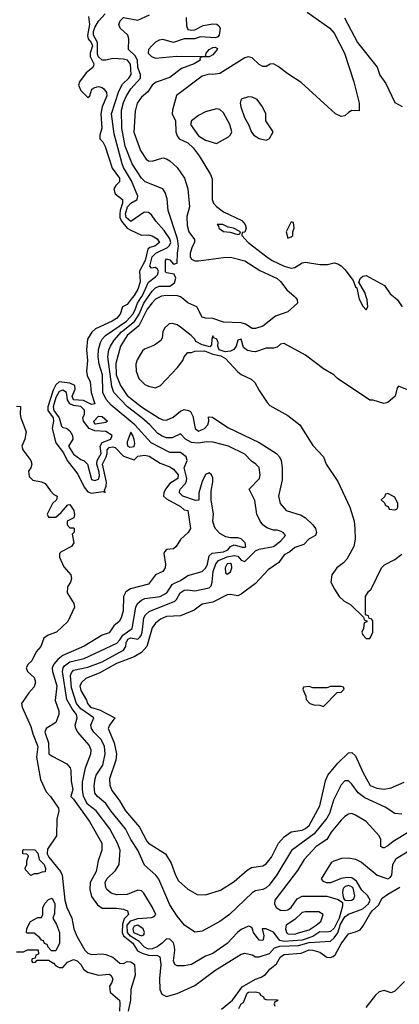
# Model space of a CAD drawing. Header units: inches. Extents: x 1793402 to 1900366, y 320852 to 470679.
# Tile 73 of 256: x 1863208 to 1865335, y 346048 to 351557. Entities that reach past the tile are written whole.
import ezdxf

# ---------------------------------------------------------------- set-up
doc = ezdxf.new("R2010")
doc.units = ezdxf.units.IN
doc.header["$MEASUREMENT"] = 0
doc.layers.add('B8364', color=7, linetype='Continuous')
doc.layers.add('B8365', color=7, linetype='Continuous')

msp = doc.modelspace()

# ---------------------------------------------------------------- linework, layer by layer
at = {"layer": 'B8364', "color": 4}
for points, elevation in [([(1863839, 350000), (1863810, 349964), (1863784.7, 349950), (1863770.5, 349910), (1863750, 349885.1), (1863726.8, 349870), (1863632.9, 349827.1), (1863611.7, 349808.3), (1863587.7, 349770), (1863581.6, 349710), (1863588, 349650), (1863583, 349590), (1863586.6, 349566.6), (1863603, 349530), (1863608.2, 349470), (1863630, 349408), (1863610, 349403.7), (1863565.2, 349425.2), (1863510, 349429), (1863501.8, 349450), (1863519.7, 349490), (1863517.6, 349510), (1863490, 349522.8), (1863430, 349529.7), (1863410, 349513), (1863395.4, 349484.6), (1863366.7, 349390), (1863365.5, 349370), (1863394.8, 349330), (1863397.8, 349310), (1863390.2, 349270), (1863411.4, 349190), (1863454.1, 349134.1), (1863474.7, 349090), (1863534.4, 349014.4), (1863570, 348940.3), (1863590, 348914.4), (1863610, 348907.6), (1863676, 348916), (1863688, 348912), (1863684, 348924), (1863692.5, 348947.5), (1863694.2, 348970), (1863672.9, 349070), (1863692.4, 349110), (1863698.9, 349130), (1863699.1, 349150), (1863710, 349162.6), (1863730, 349167.2), (1863743.9, 349163.9), (1863790, 349114.3), (1863850, 349094.8), (1863870, 349115.3), (1863910, 349119.6), (1863934.4, 349114.4), (1863994.9, 349074.9), (1864050, 349054.9), (1864070, 349041.6), (1864096.9, 349010), (1864094, 348990), (1864050, 348962), (1864024.6, 348930), (1864015.8, 348910), (1864014, 348890), (1864030, 348876.3), (1864110, 348832.7), (1864130, 348814.9), (1864150.5, 348810), (1864166, 348710), (1864152.3, 348687.7), (1864110, 348649.2), (1864085.5, 348610), (1864070, 348596.2), (1864030, 348591.8), (1864019.9, 348580.1), (1864015.5, 348570), (1864024.6, 348510), (1864022.6, 348490), (1864010.4, 348470), (1863969.3, 348450.7), (1863930, 348398), (1863828.5, 348371.5), (1863803.7, 348356.3), (1863790.4, 348330), (1863788.7, 348250), (1863777.6, 348210), (1863764.9, 348190), (1863735.2, 348164.7), (1863710, 348126.6), (1863670, 348112.3), (1863570, 348051.5), (1863450, 347998.5), (1863422.6, 347977.4), (1863398.9, 347950), (1863390.3, 347930), (1863392.6, 347910), (1863416, 347830), (1863407.5, 347747.5), (1863427.7, 347690), (1863427.7, 347670), (1863410, 347624), (1863356, 347590), (1863349, 347571), (1863369.1, 347510), (1863370.7, 347450), (1863390, 347435.5), (1863473, 347393), (1863490.6, 347370.6), (1863495.2, 347355.2), (1863496.1, 347296.1), (1863506.8, 347250), (1863494.8, 347210), (1863510, 347194.8), (1863599.3, 347070), (1863668, 346950), (1863668, 346910), (1863648.2, 346850), (1863636.4, 346790), (1863603.8, 346730), (1863600.4, 346690), (1863610.4, 346650), (1863644.2, 346604.2), (1863670, 346584.9), (1863750, 346584.9), (1863790, 346579.3), (1863811.3, 346570), (1863818, 346550), (1863793.8, 346526.2), (1863783.9, 346496.1), (1863783.2, 346450), (1863788.9, 346430), (1863842.3, 346390), (1863867.5, 346347.5), (1863893.9, 346333.8), (1863930, 346322.9), (1863980.5, 346320.5), (1863993.3, 346313.3), (1863999.6, 346270), (1863992.4, 346192.4), (1863993.4, 346130), (1864003.8, 346103.8), (1864030, 346090.7), (1864090, 346107.7), (1864190, 346153.4), (1864302.4, 346237.6), (1864450, 346327.3), (1864470, 346334), (1864510, 346324), (1864530, 346314), (1864550, 346313.4), (1864608.3, 346331.7), (1864636.8, 346363.2), (1864666.6, 346373.4), (1864770, 346376.2), (1864830, 346392.9), (1864950, 346401.6), (1864970, 346419.1), (1864990, 346447.8), (1865004.9, 346495.1), (1865030, 346536.9), (1865050, 346551.6), (1865130, 346581), (1865162.3, 346610), (1865172.1, 346630), (1865157.1, 346657.1), (1865125.6, 346685.6), (1865096.2, 346736.2), (1865070, 346755.4), (1865042.7, 346757.2), (1865008.7, 346751.3), (1864950, 346727.3), (1864927.7, 346727.7), (1864910, 346735.3), (1864899, 346750), (1864958, 346842), (1864970, 346851.3), (1865014, 346866), (1865050, 346866.8), (1865090, 346858.8), (1865122.5, 346842.5), (1865211.3, 346770), (1865270, 346750.5), (1865283.3, 346756.7), (1865292.6, 346770), (1865299.7, 346830), (1865317.4, 346862.6), (1865378.9, 346901.1)], 164), ([(1865390, 347013.4), (1865301.1, 346958.9), (1865270, 346934.8), (1865250, 346922.8), (1865243.5, 346923.5), (1865232, 346930), (1865231, 346969), (1865222.8, 346990), (1865150.4, 347070.4), (1865090, 347106.8), (1865070, 347114.8), (1865050, 347111), (1865030, 347098.8), (1865010, 347078.8), (1864953.2, 347010), (1864929.6, 346970.4), (1864869.8, 346930.2), (1864802.8, 346857.2), (1864763.9, 346796.1), (1864637, 346630), (1864635.1, 346610), (1864645.2, 346590), (1864670, 346574.5), (1864690, 346571.6), (1864710, 346575.6), (1864730, 346589.6), (1864762.7, 346637.2), (1864790, 346651.8), (1864930, 346653), (1864993.4, 346633.4), (1865016.5, 346616.5), (1865016.2, 346596.2), (1864998.5, 346530), (1864970, 346473.4), (1864950, 346455.8), (1864930, 346450.4), (1864890, 346452.6), (1864850, 346426.9), (1864790, 346406.6), (1864690, 346398.2), (1864665, 346405), (1864630, 346450.7), (1864589.2, 346470.8), (1864566, 346470), (1864575.3, 346430), (1864573.2, 346410), (1864570, 346404.7), (1864550, 346406.8), (1864518, 346450), (1864510, 346474), (1864502, 346482), (1864490, 346484.7), (1864450, 346466), (1864429.2, 346450), (1864370, 346387.3), (1864290, 346332.7), (1864250, 346317.1), (1864170, 346270.7), (1864130, 346262), (1864090, 346262.8), (1864078, 346270), (1864070.7, 346290.7), (1864078, 346350), (1864076.3, 346370), (1864070, 346391), (1864050, 346411.3), (1864030, 346414), (1864007, 346390), (1863977.6, 346370), (1863950, 346357.5), (1863930, 346355.2), (1863906.8, 346366.8), (1863878.2, 346398.2), (1863828.1, 346428.1), (1863812.2, 346450), (1863810.2, 346490), (1863830, 346515), (1863870, 346528.2), (1863946, 346534), (1863962, 346538), (1863970.7, 346549.3), (1863952.7, 346590), (1863902.8, 346670), (1863890, 346682.8), (1863870, 346686.8), (1863810, 346662.4), (1863750, 346659.3), (1863721, 346670), (1863696, 346690), (1863690, 346702), (1863688, 346730), (1863697.3, 346750), (1863744.1, 346795.9), (1863766, 346830), (1863770.5, 346910), (1863756.4, 346950), (1863712.7, 347030), (1863637.1, 347130), (1863588.3, 347168.3), (1863566.3, 347210), (1863559.6, 347250), (1863559.6, 347290), (1863577.4, 347370), (1863606.7, 347450), (1863608.4, 347470), (1863597.7, 347497.8), (1863534, 347570), (1863523, 347590), (1863519.3, 347610), (1863530.4, 347650), (1863526.4, 347670), (1863501.3, 347701.3), (1863472.9, 347752.9), (1863447.2, 347910), (1863451.7, 347930), (1863459.3, 347940.7), (1863490, 347964.4), (1863570, 347982.6), (1863751.8, 348068.2), (1863770, 348086.3), (1863786.8, 348113.2), (1863838, 348150), (1863859.5, 348270), (1863868.9, 348291.1), (1863890, 348309.6), (1863910, 348318.3), (1863994.8, 348330), (1864032.7, 348350), (1864063, 348397), (1864075.2, 348404.8), (1864110, 348419.5), (1864150, 348446.6), (1864230, 348469.5), (1864251.5, 348490), (1864260.8, 348510), (1864270, 348557.2), (1864287.3, 348572.7), (1864350, 348579.7), (1864374.4, 348590), (1864390, 348609.5), (1864410, 348619), (1864454, 348606), (1864470, 348605.2), (1864476, 348610), (1864471.3, 348630), (1864450, 348651.3), (1864430, 348658), (1864390, 348658), (1864363.6, 348663.6), (1864330, 348682), (1864306.4, 348706.4), (1864299.8, 348719.8), (1864291, 348750), (1864294.8, 348790), (1864280.7, 348870), (1864281.4, 348918.6), (1864290.7, 348970.7), (1864290, 348994), (1864282, 349010), (1864270, 349022), (1864250, 349012), (1864230, 348972), (1864212.7, 348910), (1864212.5, 348867.5), (1864192.7, 348867.3), (1864121.6, 348890), (1864103.7, 348910), (1864104.2, 348915.8), (1864106.4, 348930), (1864137.5, 348962.5), (1864143.2, 348976.8), (1864144.7, 348990), (1864128.9, 349050), (1864146, 349090), (1864141, 349110), (1864110, 349134.8), (1864050, 349135.6), (1863944, 349190), (1863853.4, 349290), (1863719.9, 349399.9), (1863692.4, 349432.4), (1863674.9, 349470), (1863671.6, 349570), (1863653.4, 349630), (1863647.4, 349670), (1863648.9, 349711.1), (1863660.4, 349750), (1863670.4, 349770), (1863688.2, 349790), (1863806, 349870), (1863842.4, 349910), (1863854.2, 349930), (1863867.5, 349970), (1863887.1, 350000)], 168), ([(1865349.1, 347110.9), (1865310, 347114.8), (1865256, 347150), (1865142.3, 347202.3), (1865104.9, 347230), (1865070, 347278.8), (1865050, 347298.8), (1865030, 347297.3), (1865010, 347276), (1864967, 347190), (1864944.6, 347115.4), (1864929.6, 347090), (1864858, 347002), (1864731.4, 346908.6), (1864648.2, 346771.8), (1864606.5, 346713.5), (1864590, 346699.1), (1864570, 346690.6), (1864530, 346682.8), (1864510, 346670.8), (1864384, 346550), (1864330, 346510.8), (1864230, 346456), (1864190, 346451), (1864131, 346490), (1864090, 346541), (1864050, 346604.7), (1863987.5, 346747.5), (1863970.4, 346770.4), (1863906.9, 346826.9), (1863870.4, 346910), (1863830.3, 346970.4), (1863801.6, 347030), (1863718.4, 347130), (1863691.4, 347171.4), (1863644, 347210), (1863628.9, 347228.9), (1863626, 347270), (1863630.4, 347310), (1863637.1, 347330), (1863673.6, 347386.4), (1863687, 347450), (1863682.6, 347490), (1863664.4, 347530), (1863623, 347570), (1863610.4, 347590), (1863606.4, 347610), (1863624, 347650), (1863550, 347700.2), (1863526.2, 347730), (1863499.1, 347819.1), (1863493, 347887), (1863497.7, 347902.2), (1863510, 347916.9), (1863590, 347934.7), (1863670, 347963.1), (1863790.2, 348029.8), (1863802, 348050), (1863804.7, 348070), (1863814.9, 348090), (1863830, 348097.2), (1863870, 348091.5), (1863880.2, 348099.7), (1863889.1, 348110.9), (1863894.7, 348130), (1863904.6, 348210), (1863913.8, 348226.2), (1863934, 348246), (1864076.9, 348303.1), (1864087.5, 348312.5), (1864107, 348350), (1864130, 348364.4), (1864150, 348367.1), (1864190, 348361.6), (1864270, 348378), (1864280.5, 348390), (1864286.4, 348410), (1864291.8, 348470), (1864307.5, 348512.5), (1864321.3, 348530), (1864370, 348551.3), (1864410, 348559.2), (1864430, 348554.3), (1864450, 348532.3), (1864470, 348526), (1864530, 348584.1), (1864550, 348593.8), (1864630, 348609), (1864670, 348639), (1864698, 348670), (1864686.4, 348686.4), (1864673.7, 348693.7), (1864650, 348700.7), (1864630, 348700.7), (1864593.7, 348713.7), (1864571.3, 348730), (1864556, 348750), (1864536, 348790), (1864526.4, 348866.4), (1864494, 348930), (1864551, 348990), (1864554.8, 349010), (1864550.7, 349050.7), (1864532, 349070), (1864506.8, 349086.8), (1864470, 349126), (1864378, 349170), (1864292.5, 349192.5), (1864254, 349194), (1864210, 349187.3), (1864170, 349191.7), (1864137.1, 349210), (1864110, 349240.5), (1864062.7, 349217.3), (1864030, 349217.6), (1864005.7, 349225.7), (1863981.6, 349241.6), (1863937.1, 349290), (1863892.2, 349330), (1863812.2, 349390), (1863736.4, 349470), (1863724.8, 349504.8), (1863702.7, 349670), (1863707.6, 349710), (1863716.5, 349730), (1863737, 349763), (1863779, 349810), (1863851.3, 349868.7), (1863878.2, 349910), (1863904.5, 349970), (1863924.7, 350000)], 172), ([(1863983.5, 350000), (1863970, 349993), (1863950, 349973.3), (1863923.2, 349936.8), (1863875.3, 349844.7), (1863810.3, 349790), (1863773.4, 349730), (1863746.6, 349633.4), (1863747.8, 349570), (1863772.6, 349510), (1863810, 349454.9), (1863890, 349390.3), (1863990, 349328), (1864010, 349318.8), (1864030, 349316), (1864067.2, 349332.8), (1864110, 349367.3), (1864130, 349374.8), (1864154, 349370), (1864164.7, 349364.7), (1864178, 349338), (1864190.8, 349270), (1864210, 349254), (1864244, 349270), (1864262, 349290), (1864268, 349310), (1864266, 349334), (1864288, 349332), (1864375.2, 349275.2), (1864550.4, 349190.4), (1864647.7, 349130), (1864663.8, 349110), (1864672.7, 349090), (1864679.1, 349050), (1864678, 348982), (1864658.8, 348890), (1864666.8, 348850), (1864702, 348810), (1864784.9, 348784.9), (1864810.5, 348770.5), (1864850.3, 348730.4), (1864864.9, 348710), (1864872.1, 348687.9), (1864864.7, 348670), (1864830, 348652.3), (1864799.9, 348620.1), (1864750, 348602.9), (1864720.9, 348579.1), (1864690, 348562.7), (1864659.9, 348520.1), (1864600.5, 348479.5), (1864530, 348402.7), (1864450, 348342.7), (1864430, 348332.7), (1864390, 348340.9), (1864370, 348338), (1864290, 348297.6), (1864230, 348286.6), (1864186.2, 348253.8), (1864110, 348220.7), (1864030, 348217.6), (1863998, 348202), (1863970, 348179.3), (1863950, 348153.2), (1863920.3, 348050), (1863890, 348016.9), (1863850, 347991.5), (1863750, 347955.1), (1863657, 347903), (1863578.8, 347870), (1863556.3, 347850), (1863545.3, 347830), (1863550, 347802.8), (1863582, 347750), (1863588, 347730), (1863604.9, 347710), (1863654.4, 347694.4), (1863740.7, 347650), (1863710.5, 347610), (1863703.8, 347590), (1863737.6, 347510), (1863750.3, 347450), (1863747, 347413), (1863712.2, 347310), (1863714, 347274), (1863724.4, 347244.4), (1863766, 347190), (1863801.6, 347130), (1863878.9, 347038.9), (1863920.6, 346960.6), (1863930.8, 346950), (1864024.9, 346890), (1864057.3, 346837.3), (1864082, 346770), (1864098.5, 346738.5), (1864151.1, 346691.1), (1864202.8, 346662.8), (1864250, 346660.7), (1864334.2, 346685.8), (1864410, 346734.8), (1864482.5, 346797.5), (1864506.8, 346813.2), (1864570, 346822), (1864590, 346833.4), (1864618.4, 346870), (1864658.4, 346950), (1864690, 346985.5), (1864730, 347012.7), (1864790, 347022), (1864810, 347030.4), (1864830, 347048.2), (1864890, 347158), (1864921.7, 347298.3), (1864934, 347330), (1864990, 347396.3), (1865050, 347454), (1865070, 347456), (1865090, 347438), (1865130, 347346), (1865172.8, 347272.8), (1865210, 347256.3), (1865250, 347250.6), (1865290, 347259.1), (1865362, 347290)], 176), ([(1864754.6, 350000), (1864762.4, 349990), (1864764.9, 349970), (1864710, 349923), (1864642, 349898), (1864570, 349842.9), (1864530, 349829.4), (1864510, 349829.3), (1864473.8, 349853.8), (1864450, 349860.4), (1864350, 349863.7), (1864290, 349885.2), (1864250, 349887), (1864230, 349892.7), (1864200.5, 349950), (1864150, 349973.3), (1864117.3, 350000)], 176), ([(1865108.7, 350000), (1865110, 349994), (1865130, 349954), (1865150, 349934), (1865158, 349950), (1865155.3, 349990), (1865152, 350000)], 184), ([(1865312.4, 350000), (1865324.7, 349990), (1865351.3, 349950)], 184), ([(1865390, 349482), (1865330, 349506), (1865323.6, 349496.4), (1865312, 349450), (1865270, 349415.3), (1865249.1, 349409.1), (1865188.4, 349428.4), (1865170, 349428.7), (1864988, 349550), (1864968, 349570), (1864910, 349604), (1864810, 349679), (1864690, 349745.2), (1864670, 349741.2), (1864650, 349725.2), (1864630, 349718), (1864590, 349718.7), (1864530, 349699.3), (1864510, 349700.9), (1864485.4, 349705.4), (1864462.9, 349722.9), (1864450, 349769), (1864430, 349764), (1864422, 349730), (1864408.3, 349711.7), (1864390, 349701.2), (1864359, 349699), (1864326, 349710), (1864318, 349730), (1864320.9, 349750), (1864313.3, 349770), (1864296, 349776), (1864290, 349788), (1864284, 349770), (1864282, 349738), (1864272.7, 349727.3), (1864230, 349738), (1864195.3, 349755.3), (1864188.7, 349770), (1864168.7, 349790), (1864110, 349837.2), (1864090, 349849.2), (1864063.5, 349856.5), (1864045.2, 349854.8), (1864018.8, 349830), (1864010.8, 349810), (1864006, 349774), (1863998.8, 349761.2), (1863963.8, 349736.2), (1863906.7, 349713.3), (1863895.5, 349704.5), (1863865.7, 349654.3), (1863858, 349630), (1863860.4, 349590), (1863876.3, 349550), (1863910, 349516.3), (1863930, 349506), (1863970, 349496.3), (1863997.2, 349510), (1864093.2, 349610), (1864122, 349650), (1864129.1, 349670.9), (1864150, 349694), (1864170, 349694), (1864190, 349702), (1864243.6, 349703.6), (1864290, 349684.7), (1864336, 349676), (1864361, 349661), (1864430, 349586), (1864450, 349571.3), (1864505.4, 349545.4), (1864526.4, 349526.4), (1864550, 349482), (1864594.4, 349414.4), (1864610, 349398), (1864710, 349342.8), (1864777.3, 349290), (1864850, 349174.8), (1864911, 349110), (1864926, 349070), (1864990, 348972), (1865057.3, 348830), (1865081.6, 348750), (1865086, 348710), (1865087.7, 348650), (1865080.7, 348610), (1865041.6, 348538.4), (1865023, 348517), (1864984.7, 348490), (1864958, 348450), (1864952, 348410), (1864971.3, 348370), (1864998, 348330), (1865024.5, 348304.5), (1865063.6, 348283.6), (1865134, 348214), (1865138, 348198), (1865154, 348194), (1865152.7, 348187.3), (1865138, 348182), (1865134, 348150), (1865124.7, 348130), (1865130, 348114), (1865150, 348094), (1865170, 348094), (1865176.4, 348103.6), (1865186, 348130), (1865186, 348190), (1865182, 348202), (1865166, 348206), (1865162, 348222), (1865146, 348226), (1865146, 348330), (1865163.1, 348356.9), (1865178, 348370), (1865235.3, 348490), (1865252.9, 348507.1), (1865310, 348536), (1865350, 348566)], 184), ([(1863190, 349394), (1863212, 349392), (1863210.8, 349350), (1863214.8, 349330), (1863244.7, 349250), (1863237.3, 349210), (1863221, 349170), (1863226, 349150), (1863270.7, 349090), (1863276, 349070), (1863270.7, 349049.3), (1863258, 349030), (1863261, 349001), (1863281, 348981), (1863330, 348970.8), (1863350, 348961), (1863380.3, 348920.3), (1863400.3, 348900.3), (1863418, 348890), (1863414, 348870), (1863391.1, 348848.9), (1863362, 348790), (1863370, 348774), (1863410, 348774), (1863440.4, 348799.6), (1863478, 348842), (1863490, 348844.7), (1863510.6, 348810), (1863514.4, 348785.6), (1863511.3, 348768.7), (1863474, 348750), (1863474, 348730), (1863490, 348714), (1863510, 348714), (1863514, 348710), (1863514, 348690), (1863502, 348678), (1863511, 348630), (1863498, 348610), (1863439.8, 348580.2), (1863431.3, 348570), (1863431.3, 348550), (1863454.9, 348494.9), (1863495.5, 348450), (1863499.1, 348430), (1863493, 348410), (1863476.3, 348383.7), (1863474, 348350), (1863511, 348290), (1863516, 348270), (1863477.3, 348190), (1863414, 348130), (1863367.1, 348112.9), (1863343.8, 348096.2), (1863327.3, 348050), (1863299.9, 348020.1), (1863275.5, 347970), (1863256, 347950), (1863244.7, 347930), (1863251.3, 347910), (1863290, 347876), (1863296.4, 347850), (1863290, 347824), (1863258.8, 347790), (1863218.8, 347730), (1863222, 347710), (1863270, 347602.8), (1863281.2, 347561.2), (1863310.1, 347490.1), (1863302.6, 347430), (1863325.3, 347305.3), (1863356.2, 347236.2), (1863381.1, 347210), (1863425.1, 347145.1), (1863427.6, 347130), (1863415.8, 347084.2), (1863414.6, 346990), (1863364.4, 346915.6), (1863361.4, 346890), (1863371.1, 346870), (1863437.2, 346790), (1863446.4, 346770), (1863460.7, 346630), (1863473.1, 346590), (1863500.3, 346530), (1863512, 346470), (1863529.1, 346429.1), (1863573, 346350), (1863590, 346333), (1863610, 346326.4), (1863669.7, 346330.3), (1863690, 346326), (1863730.8, 346310.8), (1863770, 346278.7), (1863790, 346276.4), (1863810, 346286.7), (1863830, 346285.3), (1863852.2, 346270), (1863854.9, 346210), (1863831.7, 346130), (1863829, 346070), (1863816.5, 346010)], 156), ([(1864339.8, 346020.2), (1864400.5, 346070), (1864455, 346145), (1864530, 346189.1), (1864561, 346199), (1864585.5, 346214.5), (1864610, 346243.5), (1864646.3, 346273.7), (1864670, 346313.1), (1864690, 346326.5), (1864786.2, 346333.8), (1864830, 346351.8), (1864850.6, 346350.6), (1864890, 346338.5), (1864930, 346311.5), (1864950, 346308.9), (1864965.1, 346314.9), (1864975.4, 346324.6), (1865010, 346386), (1865050, 346442), (1865090, 346452.7), (1865115, 346465), (1865132.7, 346487.3), (1865170, 346552.6), (1865182.3, 346570), (1865217.9, 346602.1), (1865239.1, 346640.9), (1865270, 346664.7), (1865337.3, 346702.7)], 156), ([(1863190, 346342), (1863230, 346342), (1863252.7, 346352.7), (1863312, 346352), (1863312.7, 346327.3), (1863298, 346322), (1863294, 346306), (1863278, 346302), (1863274, 346290), (1863282, 346282), (1863296.4, 346283.6), (1863306, 346294), (1863370, 346294), (1863398, 346278), (1863410, 346262), (1863430, 346254), (1863450, 346254), (1863476.4, 346283.6), (1863510, 346298.8), (1863530.8, 346290), (1863550, 346270.8), (1863564.9, 346244.9), (1863587.7, 346227.7), (1863650, 346210.7), (1863710, 346216), (1863718, 346210), (1863730.8, 346190), (1863724.7, 346170), (1863711, 346150), (1863714.8, 346114.8), (1863758.8, 346078.8), (1863766.8, 346070), (1863770, 346054), (1863768, 346010)], 152), ([(1865364.7, 346175.3), (1865310, 346121.3), (1865290, 346111.6), (1865250, 346124.7), (1865222, 346118), (1865201, 346099), (1865148.4, 346030)], 156), ([(1864436.6, 346023.4), (1864450, 346051), (1864462, 346058), (1864482.7, 346110), (1864490, 346115.5), (1864530, 346118), (1864551.6, 346111.6), (1864558, 346098), (1864574, 346090), (1864578, 346078), (1864590, 346074), (1864652.7, 346072.7), (1864652.7, 346067.3), (1864638, 346062), (1864634, 346050), (1864638, 346038)], 152)]:
    msp.add_lwpolyline(points, dxfattribs=dict(at, elevation=elevation))
for points, elevation in [([(1863450, 349483.1), (1863430, 349476.9), (1863410, 349443.6), (1863395.6, 349390), (1863400.2, 349370), (1863428.4, 349330), (1863443.1, 349283.1), (1863450, 349274.8), (1863470, 349270.6), (1863490, 349255.5), (1863504.9, 349230), (1863505.5, 349210), (1863482.4, 349170), (1863510, 349125.5), (1863550, 349096.3), (1863570, 349087.7), (1863587.7, 349070), (1863610, 348984.7), (1863630, 348979.1), (1863650, 348985.5), (1863655.3, 349004.7), (1863654.1, 349025.9), (1863639.7, 349070), (1863643, 349090), (1863663.9, 349130), (1863658.2, 349170), (1863670, 349190.3), (1863718.4, 349210), (1863725.6, 349230), (1863690, 349252.9), (1863630, 349256), (1863597.3, 349270), (1863565.6, 349310), (1863561.6, 349330), (1863571.2, 349350), (1863571.4, 349371.4), (1863550, 349392.4), (1863510, 349397.7), (1863490, 349407.8), (1863476.1, 349430), (1863469.6, 349470)], 168), ([(1863633.2, 349293.2), (1863630, 349294), (1863624.2, 349310), (1863650, 349338.8), (1863670, 349337.3), (1863701, 349310), (1863690, 349303.7)], 164), ([(1863830, 349249), (1863810, 349195.3), (1863810, 349182), (1863814.8, 349170), (1863824.9, 349164.9), (1863850, 349168.8), (1863854.2, 349185.8), (1863850, 349208), (1863842.7, 349230)], 168), ([(1865270, 348906), (1865258, 348902), (1865252.7, 348887.3), (1865234, 348870), (1865252.7, 348852.7), (1865258, 348838), (1865272.7, 348832.7), (1865278, 348818), (1865310, 348814), (1865322, 348818), (1865326, 348830), (1865326, 348850), (1865310, 348886)], 188), ([(1864390, 348514), (1864370, 348512.4), (1864359.5, 348490), (1864362, 348462), (1864370, 348454.8), (1864390, 348468.2), (1864397.4, 348490), (1864394.3, 348510)], 176), ([(1865010, 347826), (1864950, 347826), (1864930, 347818), (1864850, 347818), (1864830, 347826), (1864798, 347822), (1864794, 347810), (1864812, 347772), (1864812.7, 347752.7), (1864834, 347730), (1864856.4, 347723.6), (1864890, 347722), (1864910, 347714), (1864987.3, 347792.7), (1865010, 347794), (1865026, 347810), (1865022, 347822)], 184), ([(1863270, 346768), (1863240.4, 346800.4), (1863238, 346810), (1863248, 346830), (1863248, 346850), (1863258, 346878), (1863247.3, 346887.3), (1863226, 346890), (1863226, 346910), (1863230, 346914), (1863292.7, 346912.7), (1863310, 346894), (1863317.3, 346857.3), (1863344.7, 346830), (1863352, 346808), (1863351.6, 346788.4), (1863332.7, 346787.3), (1863310, 346778), (1863290, 346778)], 152), ([(1865050, 346712), (1865032.7, 346707.2), (1865022.6, 346697.4), (1865018, 346690), (1865017.4, 346670), (1865022, 346642), (1865030, 346631), (1865050, 346628), (1865070, 346630.4), (1865080.7, 346639.3), (1865085.3, 346654.7), (1865076.5, 346696.5), (1865070, 346705.1)], 168), ([(1863410, 346346), (1863387.3, 346347.3), (1863367.3, 346367.3), (1863362, 346382), (1863347.3, 346387.3), (1863342, 346402), (1863330, 346406), (1863320.4, 346420.4), (1863290, 346446), (1863250, 346446), (1863246, 346450), (1863248.4, 346471.6), (1863268, 346510), (1863310, 346534), (1863330, 346534), (1863338, 346550), (1863338, 346590), (1863350, 346614), (1863370, 346634), (1863390, 346642), (1863404.7, 346610), (1863403.6, 346556.4), (1863394, 346530), (1863414.4, 346494.4), (1863431.1, 346448.9), (1863431.3, 346390)], 152), ([(1864810, 346565.6), (1864790, 346560.7), (1864750, 346522.9), (1864700.5, 346490), (1864697, 346470), (1864702.6, 346450), (1864710, 346441.3), (1864750, 346439.6), (1864770, 346447.4), (1864830, 346464), (1864869.5, 346490), (1864895.1, 346510), (1864908.7, 346550), (1864885.2, 346565.2)], 172), ([(1863870, 346489.6), (1863850, 346484.5), (1863842.3, 346470), (1863844.9, 346450), (1863890, 346430.7), (1863904, 346436), (1863906.6, 346450), (1863900.9, 346470)], 172)]:
    msp.add_lwpolyline(points, close=True, dxfattribs=dict(at, elevation=elevation))
at = {"layer": 'B8365', "color": 4}
for points, elevation in [([(1863594, 351574), (1863599.2, 351530), (1863587.7, 351467.7), (1863592.2, 351450), (1863608.5, 351428.5), (1863615.2, 351410), (1863603.8, 351370), (1863602.8, 351350), (1863623.6, 351310), (1863621.7, 351298.3), (1863618, 351290), (1863580.8, 351259.2), (1863542.4, 351210), (1863537.3, 351190), (1863550, 351160.4), (1863590, 351122.4), (1863600.9, 351130), (1863612.7, 351167.3), (1863630, 351177.4), (1863650, 351182.3), (1863670, 351177), (1863680.5, 351170), (1863693.7, 351150), (1863695.8, 351130), (1863670.4, 351070), (1863662, 351030), (1863668.9, 350950), (1863658, 350910), (1863657.3, 350890), (1863673.1, 350873.1), (1863686.9, 350846.9), (1863726.6, 350726.6), (1863768, 350670), (1863766.8, 350650), (1863746.8, 350630), (1863736.3, 350610), (1863743.1, 350583.1), (1863784.9, 350550), (1863784.7, 350530), (1863770.9, 350490), (1863768.7, 350470), (1863770.1, 350450), (1863778.7, 350430), (1863810, 350390.2), (1863830, 350378.4), (1863890, 350350.4), (1863930, 350353.4), (1863950, 350347.7), (1863978.8, 350330), (1863990.6, 350310), (1863966, 350290), (1863938, 350282), (1863926.7, 350273.3), (1863911, 350210), (1863879.3, 350150), (1863882.7, 350090), (1863870, 350049.4), (1863850, 350013.6), (1863839, 350000)], 164), ([(1863887.1, 350000), (1863893.7, 350010), (1863930, 350087.3), (1863970, 350117.6), (1863979.5, 350130), (1863985.3, 350150), (1863980.3, 350160.3), (1863970, 350170.3), (1863945.8, 350165.8), (1863936.8, 350176.8), (1863951.3, 350230), (1863970.3, 350250), (1864037, 350283), (1864047.5, 350292.5), (1864055, 350310), (1864050.1, 350330.1), (1864017.5, 350377.5), (1863970.6, 350430), (1863945.8, 350465.8), (1863930, 350478), (1863910, 350480.4), (1863902.8, 350477.2), (1863830, 350427), (1863805.2, 350450), (1863801.5, 350470), (1863813.1, 350510), (1863830, 350529.7), (1863867.3, 350550), (1863870.5, 350569.5), (1863834.4, 350654.4), (1863788.9, 350730), (1863781.7, 350750), (1863738.2, 350918.2), (1863722.3, 351030), (1863763.6, 351156.4), (1863784.4, 351195.6), (1863820.4, 351230), (1863832.9, 351250), (1863828.4, 351308.4), (1863812.2, 351330), (1863790, 351335.6), (1863730, 351339.5), (1863690, 351330.3), (1863670, 351330.4), (1863650, 351348.5), (1863643.7, 351363.7), (1863643.5, 351430), (1863621.5, 351470), (1863622.2, 351490), (1863630, 351513.6), (1863650, 351549.3), (1863687.2, 351590)], 168), ([(1863924.7, 350000), (1863950, 350037.4), (1863970, 350056.3), (1863990, 350065.1), (1864050, 350065.3), (1864075.1, 350084.9), (1864082.6, 350110), (1864073.7, 350133.7), (1864030, 350139.5), (1864025.7, 350145.7), (1864024.9, 350210), (1864030, 350219), (1864050, 350213.2), (1864070, 350189), (1864090, 350195.3), (1864092, 350250), (1864098.9, 350290), (1864091.5, 350331.5), (1864039.5, 350490), (1864034.9, 350554.9), (1864022.8, 350590), (1864010, 350610.8), (1863910.4, 350650.4), (1863890, 350670.7), (1863838.7, 350750), (1863799.1, 350850), (1863780.3, 350950), (1863779.5, 351050), (1863790, 351093.2), (1863805.7, 351130), (1863830.4, 351170), (1863885.3, 351230), (1863884.6, 351250), (1863870.3, 351290), (1863868.9, 351330), (1863854.6, 351354.6), (1863818, 351390), (1863819.5, 351450), (1863814.9, 351470), (1863770.8, 351510), (1863764, 351530), (1863770.8, 351550), (1863790, 351569.2), (1863870, 351554.7), (1863935.9, 351584.1)], 172), ([(1864141.3, 351570), (1864142.4, 351522.4), (1864150, 351502.8), (1864170, 351497.3), (1864190, 351500.7), (1864236.3, 351523.7), (1864290, 351533.7), (1864311.9, 351531.9), (1864323.4, 351523.4), (1864330.6, 351510), (1864324.9, 351470), (1864319, 351461), (1864304.4, 351455.6), (1864219.3, 351460.7), (1864190, 351449.7), (1864130, 351449.6), (1864070, 351429.7), (1864010, 351445.6), (1863990, 351441.6), (1863969, 351431), (1863947.7, 351410), (1863930.6, 351390), (1863927.7, 351370), (1863946.8, 351350), (1863970, 351342.4), (1864087.1, 351352.9), (1864249.1, 351350.9), (1864253.2, 351370), (1864270, 351390.4), (1864290, 351401.6), (1864303.6, 351403.6), (1864316, 351396), (1864314.8, 351390), (1864290, 351359.5), (1864269.6, 351349.6), (1864230.8, 351349.2), (1864218, 351342), (1864218.8, 351330), (1864186, 351310), (1864115.6, 351284.4), (1864050, 351233.3), (1863973.3, 351206.7), (1863950.6, 351190), (1863926, 351154), (1863890, 351123.7), (1863866, 351090), (1863855.6, 351044.4), (1863847.5, 350927.5), (1863884.8, 350824.8), (1863917.3, 350777.3), (1863930, 350767.3), (1863950, 350764.9), (1864010, 350784), (1864030, 350779.1), (1864050, 350767.3), (1864090.3, 350730.3), (1864132.2, 350670), (1864150.3, 350610.3), (1864160.5, 350510), (1864144.7, 350455.3), (1864146, 350406), (1864155.3, 350370), (1864187.5, 350327.5), (1864187.7, 350310), (1864174.4, 350285.6), (1864163.1, 350250), (1864163, 350230), (1864170, 350216), (1864190, 350207.3), (1864210, 350207.3), (1864350, 350226.8), (1864390, 350227.7), (1864470, 350207.2), (1864554, 350154), (1864650, 350108.7), (1864670, 350091.8), (1864704.6, 350044.6), (1864746.7, 350010), (1864754.6, 350000)], 176), ([(1864818.8, 351598.8), (1864946.8, 351510), (1864970, 351481), (1865027.7, 351370), (1865080.7, 351210), (1865111, 351090), (1865111.1, 351048.9), (1865110, 351046), (1865070, 351048), (1865050, 351038), (1865030, 351018), (1865010, 351015.3), (1864978, 351030), (1864785.6, 351205.6), (1864710, 351254), (1864655.5, 351295.5), (1864630, 351309), (1864611.1, 351308.9), (1864590, 351295.3), (1864570, 351294), (1864550, 351305.2), (1864510, 351342.7), (1864489.2, 351349.2), (1864470, 351343.7), (1864330, 351255.1), (1864290, 351249.7), (1864270, 351252.1), (1864230, 351240.8), (1864087.3, 351132.7), (1864063.8, 351050), (1864063, 351030), (1864082, 350990), (1864083.6, 350930), (1864090, 350907.3), (1864101.6, 350890), (1864150, 350868.7), (1864180.4, 350840.4), (1864214.3, 350794.3), (1864277.1, 350690), (1864287, 350667), (1864286, 350550), (1864293.7, 350530), (1864310, 350512.2), (1864350, 350482.4), (1864452.5, 350432.5), (1864470.8, 350410), (1864478, 350390), (1864470, 350368), (1864454, 350366), (1864452, 350350), (1864487.7, 350310), (1864593, 350230), (1864622, 350210), (1864690, 350177.4), (1864730, 350167), (1864750, 350170.5), (1864790, 350196.3), (1864810, 350200.5), (1864890, 350186.8), (1864932.9, 350187.1), (1864970, 350196), (1864990, 350190.8), (1865010, 350178.8), (1865030, 350158.8), (1865077.3, 350097.3), (1865090, 350062), (1865096.9, 350056.9), (1865108.7, 350000)], 184), ([(1865027.5, 351567.5), (1865101, 351430), (1865210.9, 351290.9), (1865226.4, 351246.4), (1865259.8, 351199.8), (1865310, 351094), (1865351.1, 351071.1)], 188), ([(1865152, 350000), (1865142, 350030), (1865108, 350088), (1865118, 350110), (1865130, 350122), (1865150, 350124.7), (1865251.3, 350070), (1865283.5, 350023.5), (1865312.4, 350000)], 184), ([(1864117.3, 350000), (1864110, 350006), (1864092, 350012), (1864030, 350014.3), (1864002.8, 350010), (1863983.5, 350000)], 176)]:
    msp.add_lwpolyline(points, dxfattribs=dict(at, elevation=elevation))
for points, elevation in [([(1864490, 351125.2), (1864450, 351112.3), (1864442.8, 351090), (1864447.3, 351070), (1864467.7, 351010), (1864490.7, 350970.7), (1864506.6, 350926.6), (1864521, 350910), (1864550, 350891.3), (1864590, 350882), (1864608.4, 350891.6), (1864628, 350930), (1864588, 350990), (1864588, 351030), (1864568, 351070), (1864538, 351110), (1864510, 351124)], 188), ([(1864310, 351058), (1864250, 351040.9), (1864210, 351020.9), (1864171, 350990), (1864166, 350970), (1864210, 350907.3), (1864250, 350882.8), (1864310, 350864.7), (1864378.6, 350901.4), (1864390, 350912), (1864397.2, 350930), (1864385.2, 350970), (1864350, 351035.3), (1864330, 351055.1)], 188), ([(1864346, 350410), (1864314, 350410), (1864322, 350402), (1864324.7, 350390), (1864350, 350371.3), (1864387.9, 350367.9), (1864430, 350354), (1864442, 350358), (1864446, 350370), (1864406, 350390), (1864376.5, 350396.5)], 184), ([(1864730, 350426), (1864702, 350370), (1864710, 350334), (1864730, 350342), (1864738, 350350), (1864738, 350370), (1864746, 350390), (1864742, 350422)], 188)]:
    msp.add_lwpolyline(points, close=True, dxfattribs=dict(at, elevation=elevation))

doc.saveas('drawing.dxf')
